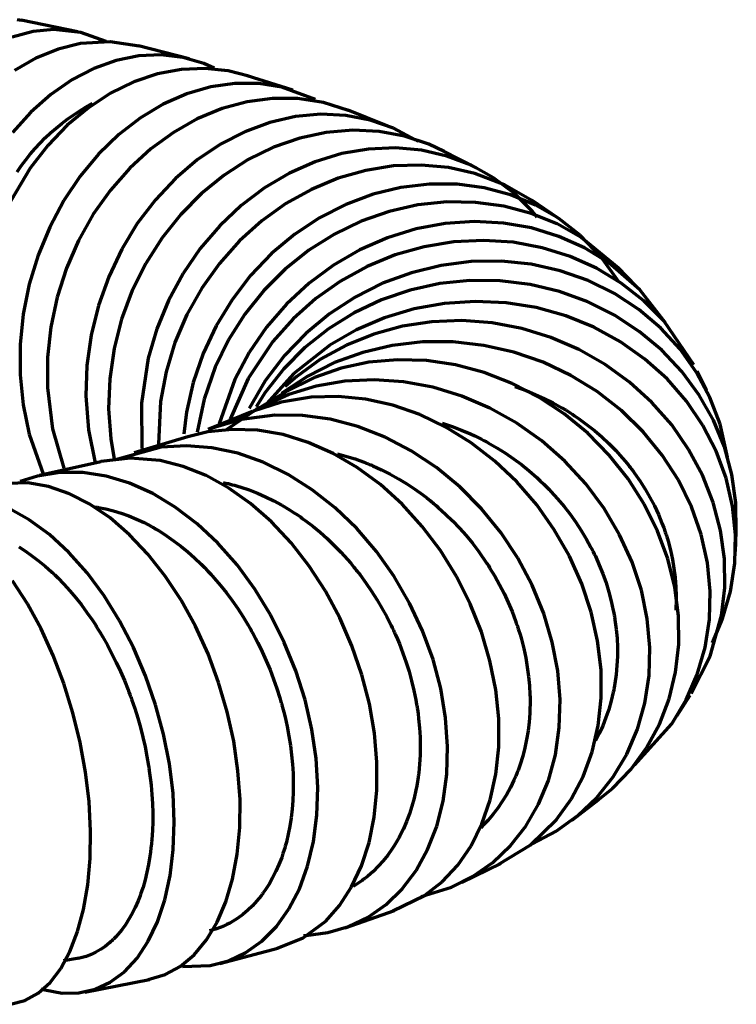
# Model space of a CAD drawing. Header units: millimetres. Extents: x 76 to 932, y 218 to 766.
# Tile 12 of 98: x 409 to 451, y 221 to 280. Entities that reach past the tile are written whole.
import ezdxf

# ---------------------------------------------------------------- set-up
doc = ezdxf.new("R2010")
doc.units = ezdxf.units.MM
doc.layers.add('Livello 1', color=18, linetype='Continuous', true_color=0x000000)

msp = doc.modelspace()

# ---------------------------------------------------------------- linework, layer by layer
at = {"layer": 'Livello 1', "color": 18, "lineweight": 70, "true_color": 0x000000}
for p, q in [((408.644, 279.577), (408.37, 279.618)), ((411.953, 278.898), (408.608, 279.584)), ((410.531, 279.031), (409.307, 278.911)), ((412.122, 278.862), (410.531, 279.031)), ((409.307, 278.911), (408.079, 278.581)), ((413.628, 278.321), (412.122, 278.862)), ((410.782, 277.871), (409.476, 277.338)), ((412.101, 278.201), (410.782, 277.871)), ((413.872, 278.317), (412.101, 278.201)), ((415.586, 278.056), (413.872, 278.317)), ((418.543, 277.295), (415.53, 278.071)), ((409.476, 277.338), (408.203, 276.611)), ((415.555, 277.475), (414.221, 277.207)), ((416.877, 277.532), (415.555, 277.475)), ((418.169, 277.38), (416.877, 277.532)), ((419.41, 277.021), (418.169, 277.38)), ((412.898, 276.734), (411.603, 276.062)), ((414.221, 277.207), (412.898, 276.734)), ((418.073, 276.677), (416.662, 276.41)), ((419.474, 276.737), (418.073, 276.677)), ((420.021, 276.758), (419.41, 277.021)), ((420.846, 276.59), (419.474, 276.737)), ((411.603, 276.062), (410.355, 275.198)), ((416.662, 276.41), (415.258, 275.939)), ((422.07, 276.272), (420.846, 276.59)), ((424.656, 275.444), (421.968, 276.305)), ((415.258, 275.939), (413.889, 275.271)), ((419.816, 275.637), (418.398, 275.226)), ((421.241, 275.84), (419.816, 275.637)), ((422.645, 275.834), (421.241, 275.84)), ((424.014, 275.621), (422.645, 275.834)), ((426, 274.893), (424.014, 275.621)), ((410.355, 275.198), (409.176, 274.156)), ((413.889, 275.271), (412.574, 274.414)), ((418.398, 275.226), (417.005, 274.615)), ((423.457, 274.964), (421.965, 274.762)), ((424.935, 274.96), (423.457, 274.964)), ((426.484, 274.724), (424.935, 274.96)), ((412.574, 274.414), (411.328, 273.38)), ((412.073, 274.234), (412.445, 274.46)), ((412.445, 274.46), (412.824, 274.672)), ((417.005, 274.615), (415.657, 273.811)), ((420.476, 274.357), (419.015, 273.752)), ((421.965, 274.762), (420.476, 274.357)), ((427.962, 274.255), (426.484, 274.724)), ((409.176, 274.156), (408.083, 272.949)), ((411.008, 273.482), (411.354, 273.745)), ((411.354, 273.745), (411.709, 273.996)), ((411.709, 273.996), (412.073, 274.234)), ((415.657, 273.811), (414.376, 272.823)), ((419.015, 273.752), (417.608, 272.955)), ((424.811, 273.884), (423.309, 273.54)), ((426.318, 274.022), (424.811, 273.884)), ((427.8, 273.952), (426.318, 274.022)), ((429.235, 273.674), (427.8, 273.952)), ((430.287, 273.326), (427.937, 274.265)), ((411.328, 273.38), (410.175, 272.182)), ((410.345, 272.921), (410.672, 273.207)), ((410.672, 273.207), (411.008, 273.482)), ((423.309, 273.54), (421.823, 272.992)), ((430.608, 273.193), (429.235, 273.674)), ((431.892, 272.518), (430.608, 273.193)), ((409.722, 272.315), (410.028, 272.623)), ((410.028, 272.623), (410.345, 272.921)), ((414.376, 272.823), (413.18, 271.667)), ((417.608, 272.955), (416.267, 271.979)), ((421.823, 272.992), (420.384, 272.25)), ((425.073, 272.607), (423.527, 272.071)), ((426.639, 272.944), (425.073, 272.607)), ((428.209, 273.076), (426.639, 272.944)), ((429.757, 273.002), (428.209, 273.076)), ((431.264, 272.724), (429.757, 273.002)), ((432.703, 272.246), (431.264, 272.724)), ((410.175, 272.182), (409.127, 270.838)), ((409.142, 271.666), (409.426, 271.996)), ((409.426, 271.996), (409.722, 272.315)), ((416.267, 271.979), (415.018, 270.835)), ((420.384, 272.25), (419.008, 271.322)), ((423.527, 272.071), (422.032, 271.34)), ((429.144, 271.969), (427.56, 271.694)), ((430.724, 272.037), (429.144, 271.969)), ((432.276, 271.896), (430.724, 272.037)), ((432.065, 272.408), (431.892, 272.518)), ((433.61, 271.822), (432.703, 272.246)), ((408.87, 271.328), (409.142, 271.666)), ((413.18, 271.667), (412.09, 270.359)), ((427.56, 271.694), (425.99, 271.216)), ((433.776, 271.552), (432.276, 271.896)), ((435.501, 270.862), (433.522, 271.866)), ((435.201, 271.008), (433.776, 271.552)), ((409.127, 270.838), (407.741, 268.474)), ((408.362, 270.622), (408.61, 270.979)), ((408.61, 270.979), (408.87, 271.328)), ((415.018, 270.835), (413.879, 269.538)), ((419.008, 271.322), (417.717, 270.221)), ((422.032, 271.34), (420.603, 270.426)), ((425.99, 271.216), (424.462, 270.54)), ((430.611, 270.966), (428.971, 270.704)), ((432.252, 271.023), (430.611, 270.966)), ((433.864, 270.875), (432.252, 271.023)), ((435.427, 270.526), (433.864, 270.875)), ((436.531, 270.272), (435.201, 271.008)), ((412.09, 270.359), (411.12, 268.914)), ((420.603, 270.426), (419.262, 269.341)), ((424.462, 270.54), (422.995, 269.675)), ((427.348, 270.241), (425.768, 269.583)), ((428.971, 270.704), (427.348, 270.241)), ((437.18, 269.858), (435.427, 270.526)), ((437.751, 269.356), (436.531, 270.272)), ((417.717, 270.221), (416.535, 268.962)), ((422.995, 269.675), (421.615, 268.634)), ((431.056, 269.699), (429.408, 269.296)), ((432.717, 269.899), (431.056, 269.699)), ((434.368, 269.891), (432.717, 269.899)), ((435.98, 269.677), (434.368, 269.891)), ((437.54, 269.261), (435.98, 269.677)), ((438.796, 268.929), (437.18, 269.858)), ((413.879, 269.538), (412.866, 268.107)), ((419.262, 269.341), (418.035, 268.097)), ((425.768, 269.583), (424.254, 268.738)), ((429.408, 269.296), (427.796, 268.693)), ((439.014, 268.648), (437.54, 269.261)), ((438.838, 268.272), (437.751, 269.356)), ((411.12, 268.914), (410.288, 267.353)), ((416.535, 268.962), (415.47, 267.562)), ((421.615, 268.634), (420.338, 267.43)), ((424.254, 268.738), (422.829, 267.717)), ((427.796, 268.693), (426.244, 267.898)), ((432.058, 268.658), (430.364, 268.277)), ((433.768, 268.836), (432.058, 268.658)), ((435.469, 268.811), (433.768, 268.836)), ((437.138, 268.585), (435.469, 268.811)), ((438.75, 268.157), (437.138, 268.585)), ((440.344, 267.879), (438.785, 268.935)), ((440.387, 267.849), (439.014, 268.648)), ((412.866, 268.107), (411.992, 266.559)), ((418.035, 268.097), (416.93, 266.713)), ((426.244, 267.898), (424.773, 266.923)), ((430.364, 268.277), (428.71, 267.699)), ((440.281, 267.538), (438.75, 268.157)), ((439.11, 267.947), (438.838, 268.272)), ((410.288, 267.353), (409.603, 265.699)), ((415.47, 267.562), (414.546, 266.04)), ((420.338, 267.43), (419.185, 266.079)), ((422.829, 267.717), (421.513, 266.535)), ((428.71, 267.699), (427.119, 266.931)), ((433.666, 267.566), (431.945, 267.245)), ((435.395, 267.681), (433.666, 267.566)), ((437.109, 267.591), (435.395, 267.681)), ((438.781, 267.297), (437.109, 267.591)), ((441.713, 266.734), (440.281, 267.538)), ((441.639, 266.875), (440.387, 267.849)), ((424.773, 266.923), (423.407, 265.78)), ((427.119, 266.931), (425.612, 265.984)), ((431.945, 267.245), (430.255, 266.723)), ((440.387, 266.803), (438.781, 267.297)), ((441.907, 266.117), (440.387, 266.803)), ((442.884, 265.581), (441.639, 266.875)), ((443.907, 264.93), (441.713, 266.734)), ((411.992, 266.559), (411.275, 264.917)), ((416.93, 266.713), (415.971, 265.207)), ((421.513, 266.535), (420.324, 265.205)), ((430.255, 266.723), (428.621, 266.007)), ((432.428, 266.191), (430.713, 265.703)), ((434.178, 266.478), (432.428, 266.191)), ((435.942, 266.565), (434.178, 266.478)), ((437.691, 266.45), (435.942, 266.565)), ((439.402, 266.133), (437.691, 266.45)), ((409.603, 265.699), (409.078, 263.973)), ((414.546, 266.04), (413.777, 264.417)), ((419.185, 266.079), (418.172, 264.6)), ((423.407, 265.78), (422.166, 264.484)), ((425.612, 265.984), (424.215, 264.869)), ((428.621, 266.007), (427.069, 265.105)), ((430.713, 265.703), (429.055, 265.024)), ((441.053, 265.621), (439.402, 266.133)), ((442.62, 264.921), (441.053, 265.621)), ((443.315, 265.249), (441.907, 266.117)), ((443.925, 264.106), (442.884, 265.581)), ((415.971, 265.207), (415.174, 263.599)), ((420.324, 265.205), (419.28, 263.746)), ((427.069, 265.105), (425.623, 264.031)), ((429.055, 265.024), (427.486, 264.162)), ((433.423, 265.082), (431.669, 264.651)), ((435.204, 265.309), (433.423, 265.082)), ((436.989, 265.332), (435.204, 265.309)), ((438.753, 265.15), (436.989, 265.332)), ((440.471, 264.766), (438.753, 265.15)), ((445.177, 263.636), (443.315, 265.249)), ((411.275, 264.917), (410.725, 263.202)), ((413.777, 264.417), (413.17, 262.715)), ((418.172, 264.6), (417.315, 263.013)), ((422.166, 264.484), (421.068, 263.054)), ((424.215, 264.869), (422.945, 263.602)), ((431.669, 264.651), (429.969, 264.025)), ((442.119, 264.186), (440.471, 264.766)), ((444.077, 264.042), (442.62, 264.921)), ((444.966, 263.855), (443.886, 264.953)), ((409.078, 263.973), (408.721, 262.199)), ((425.623, 264.031), (424.296, 262.799)), ((427.486, 264.162), (426.018, 263.126)), ((429.969, 264.025), (428.346, 263.209)), ((433.345, 264.005), (431.592, 263.622)), ((435.13, 264.188), (433.345, 264.005)), ((436.922, 264.171), (435.13, 264.188)), ((438.697, 263.952), (436.922, 264.171)), ((440.429, 263.536), (438.697, 263.952)), ((443.671, 263.421), (442.119, 264.186)), ((445.41, 262.998), (444.077, 264.042)), ((415.174, 263.599), (414.542, 261.91)), ((419.28, 263.746), (418.398, 262.178)), ((422.945, 263.602), (421.82, 262.199)), ((431.592, 263.622), (429.899, 263.044)), ((442.098, 262.93), (440.429, 263.536)), ((445.107, 262.478), (443.671, 263.421)), ((446.694, 261.697), (445.177, 263.636)), ((410.725, 263.202), (410.351, 261.437)), ((413.17, 262.715), (412.736, 260.957)), ((417.315, 263.013), (416.627, 261.339)), ((421.068, 263.054), (420.127, 261.509)), ((424.296, 262.799), (423.115, 261.425)), ((426.018, 263.126), (424.674, 261.931)), ((428.346, 263.209), (426.826, 262.214)), ((429.899, 263.044), (428.279, 262.278)), ((433.627, 262.835), (431.835, 262.51)), ((435.448, 262.956), (433.627, 262.835)), ((437.265, 262.873), (435.448, 262.956)), ((439.057, 262.587), (437.265, 262.873)), ((443.675, 262.14), (442.098, 262.93)), ((446.595, 261.803), (445.41, 262.998)), ((408.721, 262.199), (408.538, 260.401)), ((418.398, 262.178), (417.692, 260.521)), ((421.82, 262.199), (420.86, 260.678)), ((426.826, 262.214), (425.425, 261.056)), ((428.279, 262.278), (426.766, 261.335)), ((431.835, 262.51), (430.089, 261.985)), ((440.796, 262.102), (439.057, 262.587)), ((442.464, 261.427), (440.796, 262.102)), ((445.142, 261.179), (443.675, 262.14)), ((446.409, 261.374), (445.107, 262.478)), ((414.542, 261.91), (414.094, 260.164)), ((420.127, 261.509), (419.358, 259.868)), ((424.674, 261.931), (423.478, 260.593)), ((430.089, 261.985), (428.42, 261.267)), ((431.14, 261.489), (429.447, 261.026)), ((432.887, 261.756), (431.14, 261.489)), ((434.661, 261.822), (432.887, 261.756)), ((436.439, 261.687), (434.661, 261.822)), ((438.199, 261.355), (436.439, 261.687)), ((448.37, 259.204), (446.595, 261.803)), ((410.351, 261.437), (410.161, 259.647)), ((412.736, 260.957), (412.485, 259.168)), ((416.627, 261.339), (416.119, 259.602)), ((423.115, 261.425), (422.088, 259.928)), ((425.425, 261.056), (424.166, 259.749)), ((426.766, 261.335), (425.376, 260.225)), ((428.42, 261.267), (426.851, 260.366)), ((429.447, 261.026), (427.828, 260.369)), ((439.914, 260.829), (438.199, 261.355)), ((444.031, 260.57), (442.464, 261.427)), ((446.479, 260.062), (445.142, 261.179)), ((447.555, 260.125), (446.409, 261.374)), ((408.538, 260.401), (408.538, 258.604)), ((417.692, 260.521), (417.167, 258.798)), ((420.86, 260.678), (420.074, 259.06)), ((423.478, 260.593), (422.017, 258.401)), ((426.851, 260.366), (424.723, 258.697)), ((427.828, 260.369), (426.307, 259.529)), ((430.541, 260.348), (428.798, 259.94)), ((432.329, 260.555), (430.541, 260.348)), ((434.142, 260.557), (432.329, 260.555)), ((435.949, 260.355), (434.142, 260.557)), ((437.727, 259.952), (435.949, 260.355)), ((441.561, 260.116), (439.914, 260.829)), ((445.477, 259.545), (444.031, 260.57)), ((414.094, 260.164), (413.837, 258.384)), ((419.358, 259.868), (418.772, 258.156)), ((422.088, 259.928), (421.241, 258.329)), ((424.166, 259.749), (423.03, 258.249)), ((425.376, 260.225), (424.124, 258.964)), ((428.798, 259.94), (427.122, 259.334)), ((439.455, 259.356), (437.727, 259.952)), ((443.121, 259.229), (441.561, 260.116)), ((447.668, 258.802), (446.479, 260.062)), ((448.529, 258.748), (447.555, 260.125)), ((410.161, 259.647), (410.157, 257.856)), ((412.485, 259.168), (412.422, 257.372)), ((416.119, 259.602), (415.71, 256.937)), ((426.307, 259.529), (424.9, 258.517)), ((427.122, 259.334), (425.542, 258.539)), ((429.161, 259.355), (427.514, 259.005)), ((430.851, 259.505), (429.161, 259.355)), ((432.566, 259.451), (430.851, 259.505)), ((434.284, 259.198), (432.566, 259.451)), ((435.977, 258.749), (434.284, 259.198)), ((441.103, 258.574), (439.455, 259.356)), ((444.571, 258.179), (443.121, 259.229)), ((446.782, 258.368), (445.477, 259.545)), ((408.538, 258.604), (408.714, 256.832)), ((417.167, 258.798), (416.839, 257.032)), ((420.074, 259.06), (419.421, 257.174)), ((424.723, 258.697), (422.931, 256.693)), ((424.124, 258.964), (423.033, 257.568)), ((427.514, 259.005), (425.937, 258.459)), ((437.628, 258.108), (435.977, 258.749)), ((448.687, 257.417), (447.668, 258.802)), ((449.319, 257.262), (448.529, 258.748)), ((449.107, 257.705), (448.557, 258.831)), ((413.837, 258.384), (413.77, 256.594)), ((418.772, 258.156), (418.377, 256.395)), ((421.241, 258.329), (420.299, 255.708)), ((422.017, 258.401), (420.949, 255.998)), ((423.03, 258.249), (422.081, 256.63)), ((425.542, 258.539), (424.078, 257.566)), ((424.9, 258.517), (424.219, 257.921)), ((425.937, 258.459), (424.236, 257.597)), ((427.732, 258.232), (426.043, 257.941)), ((429.461, 258.319), (427.732, 258.232)), ((431.207, 258.2), (429.461, 258.319)), ((432.947, 257.879), (431.207, 258.2)), ((439.212, 257.288), (437.628, 258.108)), ((442.651, 257.618), (441.103, 258.574)), ((445.886, 256.98), (444.571, 258.179)), ((447.929, 257.054), (446.782, 258.368)), ((410.157, 257.856), (410.464, 255.415)), ((424.229, 257.592), (422.289, 256.433)), ((423.033, 257.568), (422.49, 256.72)), ((424.42, 257.449), (422.504, 256.556)), ((424.078, 257.566), (423.997, 257.505)), ((426.043, 257.941), (424.42, 257.449)), ((434.657, 257.36), (432.947, 257.879)), ((437.787, 257.917), (438.453, 257.679)), ((438.453, 257.679), (438.997, 257.458)), ((438.997, 257.458), (439.529, 257.215)), ((444.084, 256.504), (442.651, 257.618)), ((449.527, 255.928), (448.687, 257.417)), ((408.714, 256.832), (409.074, 255.109)), ((412.422, 257.372), (412.577, 255.361)), ((415.71, 256.937), (415.734, 254.262)), ((416.839, 257.032), (416.712, 254.522)), ((419.421, 257.174), (419.012, 255.226)), ((423.982, 257.005), (422.31, 256.461)), ((423.661, 257.376), (423.372, 257.077)), ((425.739, 257.296), (423.982, 257.005)), ((427.337, 257.338), (425.739, 257.296)), ((428.957, 257.177), (427.337, 257.338)), ((430.572, 256.816), (428.957, 257.177)), ((436.316, 256.65), (434.657, 257.36)), ((440.708, 256.298), (439.212, 257.288)), ((439.529, 257.215), (440.051, 256.951)), ((440.051, 256.951), (440.567, 256.665)), ((447.058, 255.649), (445.886, 256.98)), ((448.903, 255.623), (447.929, 257.054)), ((449.915, 255.691), (449.319, 257.262)), ((413.77, 256.594), (413.9, 254.818)), ((418.377, 256.395), (418.218, 255.111)), ((422.279, 256.448), (419.664, 255.373)), ((422.504, 256.556), (420.762, 255.377)), ((432.167, 256.258), (430.572, 256.816)), ((433.716, 255.515), (432.167, 256.258)), ((437.896, 255.76), (436.316, 256.65)), ((440.567, 256.665), (440.817, 256.514)), ((442.098, 255.153), (440.708, 256.298)), ((440.817, 256.514), (441.067, 256.358)), ((441.067, 256.358), (441.191, 256.278)), ((441.191, 256.278), (441.314, 256.196)), ((445.371, 255.246), (444.084, 256.504)), ((421.636, 255.979), (419.763, 255.412)), ((423.601, 256.236), (421.636, 255.979)), ((425.235, 256.212), (423.601, 256.236)), ((426.875, 255.983), (425.235, 256.212)), ((428.512, 255.553), (426.875, 255.983)), ((433.5, 255.752), (434.09, 255.555)), ((439.385, 254.706), (437.896, 255.76)), ((441.314, 256.196), (441.374, 256.155)), ((441.374, 256.155), (441.438, 256.114)), ((441.438, 256.114), (441.498, 256.072)), ((441.498, 256.072), (441.558, 256.03)), ((441.558, 256.03), (442.031, 255.683)), ((442.031, 255.683), (442.489, 255.321)), ((450.176, 254.355), (449.527, 255.928)), ((450.356, 253.745), (449.915, 255.691)), ((409.074, 255.109), (409.896, 252.763)), ((410.464, 255.415), (411.127, 253.082)), ((412.577, 255.361), (412.976, 253.406)), ((419.643, 255.237), (418.465, 254.954)), ((421.097, 255.387), (419.643, 255.237)), ((422.582, 255.332), (421.097, 255.387)), ((424.085, 255.074), (422.582, 255.332)), ((430.114, 254.926), (428.512, 255.553)), ((435.201, 254.596), (433.716, 255.515)), ((434.09, 255.555), (434.629, 255.349)), ((434.629, 255.349), (435.166, 255.119)), ((435.166, 255.119), (435.43, 254.996)), ((443.361, 253.869), (442.098, 255.153)), ((442.489, 255.321), (442.927, 254.941)), ((446.5, 253.862), (445.371, 255.246)), ((448.06, 254.205), (447.058, 255.649)), ((449.689, 254.096), (448.903, 255.623)), ((413.9, 254.818), (414.101, 253.622)), ((418.454, 254.951), (415.29, 253.993)), ((425.577, 254.614), (424.085, 255.074)), ((427.048, 253.962), (425.577, 254.614)), ((431.666, 254.114), (430.114, 254.926)), ((436.601, 253.513), (435.201, 254.596)), ((435.43, 254.996), (435.695, 254.867)), ((435.695, 254.867), (435.825, 254.8)), ((435.825, 254.8), (435.956, 254.732)), ((435.956, 254.732), (436.023, 254.697)), ((436.023, 254.697), (436.086, 254.662)), ((436.086, 254.662), (436.153, 254.627)), ((436.153, 254.627), (436.217, 254.592)), ((436.217, 254.592), (436.728, 254.296)), ((440.75, 253.499), (439.385, 254.706)), ((442.927, 254.941), (443.35, 254.546)), ((443.35, 254.546), (443.752, 254.134)), ((416.888, 254.334), (414.179, 253.588)), ((418.373, 254.42), (416.888, 254.334)), ((419.883, 254.298), (418.373, 254.42)), ((421.404, 253.971), (419.883, 254.298)), ((422.914, 253.443), (421.404, 253.971)), ((428.473, 253.127), (427.048, 253.962)), ((427.306, 253.943), (428.346, 253.638)), ((433.148, 253.128), (431.666, 254.114)), ((436.728, 254.296), (437.226, 253.983)), ((437.226, 253.983), (437.709, 253.65)), ((443.752, 254.134), (444.14, 253.706)), ((448.882, 252.669), (448.06, 254.205)), ((450.275, 252.493), (449.689, 254.096)), ((450.621, 252.719), (450.176, 254.355)), ((413.314, 253.475), (409.695, 252.656)), ((415.04, 253.685), (413.321, 253.477)), ((416.814, 253.541), (415.04, 253.685)), ((418.183, 253.195), (416.814, 253.541)), ((424.388, 252.722), (422.914, 253.443)), ((428.346, 253.638), (428.607, 253.546)), ((428.607, 253.546), (428.872, 253.448)), ((428.872, 253.448), (429.002, 253.397)), ((429.002, 253.397), (429.133, 253.344)), ((429.133, 253.344), (429.2, 253.317)), ((437.9, 252.282), (436.601, 253.513)), ((437.709, 253.65), (438.178, 253.3)), ((441.985, 252.159), (440.75, 253.499)), ((444.479, 252.464), (443.361, 253.869)), ((444.14, 253.706), (444.327, 253.486)), ((444.327, 253.486), (444.511, 253.261)), ((447.456, 252.374), (446.5, 253.862)), ((410.884, 252.833), (409.561, 252.625)), ((412.246, 252.833), (410.884, 252.833)), ((413.625, 252.623), (412.246, 252.833)), ((419.545, 252.649), (418.183, 253.195)), ((429.839, 252.119), (428.473, 253.127)), ((429.2, 253.317), (429.264, 253.29)), ((429.264, 253.29), (429.331, 253.262)), ((429.331, 253.262), (429.394, 253.234)), ((429.394, 253.234), (429.909, 252.997)), ((429.909, 252.997), (430.417, 252.741)), ((434.534, 251.981), (433.148, 253.128)), ((438.178, 253.3), (438.633, 252.931)), ((438.633, 252.931), (439.078, 252.543)), ((444.511, 253.261), (444.553, 253.204)), ((444.553, 253.204), (444.599, 253.147)), ((444.599, 253.147), (444.645, 253.09)), ((444.645, 253.09), (444.687, 253.033)), ((444.687, 253.033), (444.775, 252.917)), ((444.775, 252.917), (444.86, 252.801)), ((444.86, 252.801), (445.188, 252.331)), ((408.996, 252.226), (407.218, 252.17)), ((409.561, 252.625), (408.541, 252.308)), ((410.221, 252.005), (408.996, 252.226)), ((415.008, 252.208), (413.625, 252.623)), ((416.377, 251.594), (415.008, 252.208)), ((420.878, 251.913), (419.545, 252.649)), ((420.539, 252.243), (420.589, 252.233)), ((420.589, 252.233), (420.836, 252.176)), ((420.836, 252.176), (421.086, 252.113)), ((425.813, 251.819), (424.388, 252.722)), ((430.417, 252.741), (430.911, 252.463)), ((430.911, 252.463), (431.398, 252.166)), ((439.078, 250.921), (437.9, 252.282)), ((439.078, 252.543), (439.293, 252.343)), ((439.293, 252.343), (439.508, 252.137)), ((445.438, 250.958), (444.479, 252.464)), ((445.188, 252.331), (445.491, 251.85)), ((448.229, 250.802), (447.456, 252.374)), ((449.516, 251.06), (448.882, 252.669)), ((450.656, 250.839), (450.275, 252.493)), ((450.857, 251.045), (450.621, 252.719)), ((411.452, 251.58), (410.221, 252.005)), ((417.714, 250.79), (416.377, 251.594)), ((422.169, 250.996), (420.878, 251.913)), ((421.086, 252.113), (421.21, 252.08)), ((421.21, 252.08), (421.333, 252.045)), ((421.333, 252.045), (421.397, 252.026)), ((421.397, 252.026), (421.46, 252.008)), ((421.46, 252.008), (421.52, 251.988)), ((421.52, 251.988), (421.584, 251.969)), ((421.584, 251.969), (422.077, 251.801)), ((422.077, 251.801), (422.568, 251.611)), ((422.568, 251.611), (423.051, 251.398)), ((427.168, 250.747), (425.813, 251.819)), ((431.123, 250.954), (429.839, 252.119)), ((431.398, 252.166), (431.878, 251.847)), ((431.878, 251.847), (432.347, 251.509)), ((435.808, 250.693), (434.534, 251.981)), ((439.508, 252.137), (439.561, 252.085)), ((439.561, 252.085), (439.611, 252.033)), ((439.611, 252.033), (439.663, 251.98)), ((439.663, 251.98), (439.716, 251.927)), ((439.716, 251.927), (439.819, 251.821)), ((439.819, 251.821), (439.921, 251.714)), ((439.921, 251.714), (440.316, 251.277)), ((443.064, 250.705), (441.985, 252.159)), ((445.491, 251.85), (445.774, 251.361)), ((412.669, 250.958), (411.452, 251.58)), ((423.051, 251.398), (423.531, 251.163)), ((423.531, 251.163), (424.004, 250.906)), ((432.347, 251.509), (432.58, 251.332)), ((432.58, 251.332), (432.809, 251.15)), ((432.809, 251.15), (432.865, 251.103)), ((432.865, 251.103), (432.922, 251.057)), ((432.922, 251.057), (432.978, 251.01)), ((432.978, 251.01), (433.035, 250.962)), ((440.316, 251.277), (440.694, 250.829)), ((445.774, 251.361), (446.035, 250.861)), ((449.95, 249.404), (449.516, 251.06)), ((450.878, 249.296), (450.857, 251.045)), ((409.085, 250.039), (407.864, 250.73)), ((413.858, 250.146), (412.669, 250.958)), ((412.944, 250.807), (413.046, 250.791)), ((413.046, 250.791), (413.106, 250.782)), ((413.106, 250.782), (413.163, 250.772)), ((413.163, 250.772), (413.618, 250.681)), ((413.618, 250.681), (414.069, 250.567)), ((414.069, 250.567), (414.521, 250.428)), ((414.521, 250.428), (414.973, 250.266)), ((419.001, 249.807), (417.714, 250.79)), ((423.4, 249.911), (422.169, 250.996)), ((424.004, 250.906), (424.473, 250.627)), ((424.473, 250.627), (424.706, 250.479)), ((424.706, 250.479), (424.935, 250.325)), ((428.438, 249.522), (427.168, 250.747)), ((432.312, 249.648), (431.123, 250.954)), ((433.035, 250.962), (433.148, 250.867)), ((433.148, 250.867), (433.257, 250.771)), ((433.257, 250.771), (433.691, 250.376)), ((436.954, 249.28), (435.808, 250.693)), ((440.118, 249.448), (439.078, 250.921)), ((440.694, 250.829), (441.05, 250.367)), ((443.981, 249.157), (443.064, 250.705)), ((446.225, 249.371), (445.438, 250.958)), ((446.035, 250.861), (446.271, 250.353)), ((448.804, 249.168), (448.229, 250.802)), ((450.829, 249.156), (450.656, 250.839)), ((410.273, 249.16), (409.085, 250.039)), ((415.004, 249.157), (413.858, 250.146)), ((414.973, 250.266), (415.421, 250.08)), ((415.421, 250.08), (415.865, 249.87)), ((415.865, 249.87), (416.091, 249.755)), ((424.557, 248.674), (423.4, 249.911)), ((424.935, 250.325), (424.991, 250.286)), ((424.991, 250.286), (425.051, 250.246)), ((425.051, 250.246), (425.108, 250.206)), ((425.108, 250.206), (425.164, 250.165)), ((425.164, 250.165), (425.281, 250.084)), ((425.281, 250.084), (425.394, 250.001)), ((425.394, 250.001), (425.838, 249.659)), ((433.691, 250.376), (434.111, 249.967)), ((434.111, 249.967), (434.513, 249.542)), ((441.05, 250.367), (441.389, 249.894)), ((441.389, 249.894), (441.706, 249.409)), ((446.271, 250.353), (446.486, 249.834)), ((416.091, 249.755), (416.313, 249.635)), ((416.313, 249.635), (416.366, 249.604)), ((416.366, 249.604), (416.422, 249.573)), ((416.422, 249.573), (416.479, 249.542)), ((416.479, 249.542), (416.532, 249.509)), ((416.532, 249.509), (416.645, 249.444)), ((416.645, 249.444), (416.754, 249.378)), ((416.754, 249.378), (417.188, 249.099)), ((420.222, 248.66), (419.001, 249.807)), ((425.838, 249.659), (426.272, 249.299)), ((426.272, 249.299), (426.695, 248.922)), ((429.602, 248.161), (428.438, 249.522)), ((433.384, 248.219), (432.312, 249.648)), ((434.513, 249.542), (434.901, 249.103)), ((437.959, 247.762), (436.954, 249.28)), ((441.011, 247.885), (440.118, 249.448)), ((441.706, 249.409), (442.006, 248.912)), ((446.828, 247.727), (446.225, 249.371)), ((446.486, 249.834), (446.585, 249.572)), ((446.585, 249.572), (446.677, 249.307)), ((446.677, 249.307), (446.701, 249.24)), ((450.176, 247.721), (449.95, 249.404)), ((450.829, 248.165), (450.878, 249.324)), ((411.416, 248.106), (410.273, 249.16)), ((416.098, 248.005), (415.004, 249.157)), ((417.188, 249.099), (417.615, 248.8)), ((417.615, 248.8), (418.035, 248.481)), ((425.623, 247.302), (424.557, 248.674)), ((426.695, 248.922), (427.108, 248.527)), ((434.901, 249.103), (435.275, 248.649)), ((442.006, 248.912), (442.147, 248.659)), ((444.715, 247.538), (443.981, 249.157)), ((446.701, 249.24), (446.723, 249.173)), ((446.723, 249.173), (446.744, 249.106)), ((446.744, 249.106), (446.765, 249.039)), ((446.765, 249.039), (446.807, 248.906)), ((446.807, 248.906), (446.846, 248.772)), ((446.846, 248.772), (446.987, 248.235)), ((449.174, 247.495), (448.804, 249.168)), ((450.783, 247.468), (450.829, 249.156)), ((408.457, 248.43), (408.852, 248.181)), ((408.852, 248.181), (409.243, 247.909)), ((412.5, 246.893), (411.416, 248.106)), ((418.035, 248.481), (418.447, 248.143)), ((418.447, 248.143), (418.85, 247.785)), ((421.365, 247.365), (420.222, 248.66)), ((427.108, 248.527), (427.507, 248.115)), ((427.507, 248.115), (427.898, 247.686)), ((430.65, 246.683), (429.602, 248.161)), ((434.336, 246.688), (433.384, 248.219)), ((435.275, 248.649), (435.631, 248.181)), ((435.631, 248.181), (435.804, 247.941)), ((442.147, 248.659), (442.285, 248.403)), ((442.285, 248.403), (442.32, 248.338)), ((442.32, 248.338), (442.352, 248.274)), ((442.352, 248.274), (442.387, 248.209)), ((442.387, 248.209), (442.419, 248.144)), ((442.419, 248.144), (442.482, 248.014)), ((446.987, 248.235), (447.104, 247.697)), ((409.243, 247.909), (409.631, 247.616)), ((409.631, 247.616), (410.016, 247.3)), ((417.121, 246.704), (416.098, 248.005)), ((418.85, 247.785), (419.248, 247.407)), ((427.898, 247.686), (428.089, 247.465)), ((435.804, 247.941), (435.973, 247.698)), ((435.973, 247.698), (436.016, 247.636)), ((436.016, 247.636), (436.058, 247.575)), ((436.058, 247.575), (436.097, 247.513)), ((436.097, 247.513), (436.139, 247.451)), ((438.81, 246.162), (437.959, 247.762)), ((441.741, 246.252), (441.011, 247.885)), ((442.482, 248.014), (442.546, 247.884)), ((442.546, 247.884), (442.778, 247.36)), ((445.266, 245.871), (444.715, 247.538)), ((447.241, 246.047), (446.828, 247.727)), ((447.104, 247.697), (447.195, 247.158)), ((450.194, 246.037), (450.176, 247.721)), ((410.016, 247.3), (410.206, 247.134)), ((410.206, 247.134), (410.393, 246.962)), ((410.393, 246.962), (410.443, 246.919)), ((419.248, 247.407), (419.442, 247.21)), ((419.442, 247.21), (419.636, 247.008)), ((419.636, 247.008), (419.686, 246.957)), ((419.686, 246.957), (419.731, 246.905)), ((422.409, 245.94), (421.365, 247.365)), ((426.586, 245.814), (425.623, 247.302)), ((428.089, 247.465), (428.276, 247.239)), ((428.276, 247.239), (428.322, 247.182)), ((428.322, 247.182), (428.367, 247.124)), ((428.367, 247.124), (428.413, 247.067)), ((428.413, 247.067), (428.459, 247.009)), ((428.459, 247.009), (428.551, 246.893)), ((436.139, 247.451), (436.22, 247.327)), ((436.22, 247.327), (436.298, 247.202)), ((436.298, 247.202), (436.601, 246.699)), ((442.778, 247.36), (442.99, 246.832)), ((447.195, 247.158), (447.262, 246.616)), ((449.333, 245.809), (449.174, 247.495)), ((450.529, 245.8), (450.783, 247.468)), ((408.968, 245.072), (408.086, 246.427)), ((410.443, 246.919), (410.489, 246.875)), ((410.489, 246.875), (410.535, 246.83)), ((410.535, 246.83), (410.584, 246.785)), ((410.584, 246.785), (410.676, 246.695)), ((410.676, 246.695), (410.767, 246.604)), ((410.767, 246.604), (411.131, 246.228)), ((413.505, 245.537), (412.5, 246.893)), ((418.059, 245.275), (417.121, 246.704)), ((419.731, 246.905), (419.781, 246.853)), ((419.781, 246.853), (419.827, 246.802)), ((419.827, 246.802), (419.922, 246.697)), ((419.922, 246.697), (420.017, 246.591)), ((420.017, 246.591), (420.384, 246.161)), ((428.551, 246.893), (428.639, 246.777)), ((428.639, 246.777), (428.988, 246.304)), ((431.564, 245.111), (430.65, 246.683)), ((435.148, 245.075), (434.336, 246.688)), ((436.601, 246.699), (436.887, 246.187)), ((442.99, 246.832), (443.181, 246.3)), ((447.262, 246.616), (447.305, 246.073)), ((411.131, 246.228), (411.487, 245.835)), ((411.487, 245.835), (411.829, 245.425)), ((420.384, 246.161), (420.737, 245.716)), ((423.344, 244.407), (422.409, 245.94)), ((427.436, 244.233), (426.586, 245.814)), ((428.988, 246.304), (429.32, 245.82)), ((429.32, 245.82), (429.634, 245.326)), ((436.887, 246.187), (437.152, 245.669)), ((439.491, 244.503), (438.81, 246.162)), ((442.302, 244.574), (441.741, 246.252)), ((443.181, 246.3), (443.346, 245.763)), ((443.346, 245.763), (443.488, 245.221)), ((445.618, 244.18), (445.266, 245.871)), ((447.456, 244.356), (447.241, 246.047)), ((447.305, 246.073), (447.322, 245.528)), ((449.287, 244.131), (449.333, 245.809)), ((450, 244.374), (450.194, 246.037)), ((450.067, 244.174), (450.529, 245.8)), ((411.829, 245.425), (412.168, 244.999)), ((414.426, 244.058), (413.505, 245.537)), ((418.906, 243.737), (418.059, 245.275)), ((420.737, 245.716), (421.076, 245.257)), ((421.076, 245.257), (421.407, 244.785)), ((429.634, 245.326), (429.93, 244.82)), ((437.152, 245.669), (437.395, 245.143)), ((443.488, 245.221), (443.607, 244.676)), ((447.322, 245.392), (447.319, 245.256)), ((447.319, 245.256), (447.319, 245.187)), ((447.319, 245.187), (447.319, 245.119)), ((447.322, 245.528), (447.322, 245.392)), ((409.776, 243.593), (408.968, 245.072)), ((412.168, 244.999), (412.492, 244.555)), ((421.407, 244.785), (421.721, 244.3)), ((429.93, 244.82), (430.212, 244.305)), ((432.333, 243.465), (431.564, 245.111)), ((435.808, 243.404), (435.148, 245.075)), ((437.395, 245.143), (437.621, 244.61)), ((437.621, 244.61), (437.825, 244.069)), ((443.607, 244.676), (443.636, 244.539)), ((447.312, 244.982), (447.298, 244.699)), ((447.315, 245.051), (447.312, 244.982)), ((447.319, 245.119), (447.315, 245.051)), ((412.492, 244.555), (412.814, 244.095)), ((412.814, 244.095), (412.891, 243.978)), ((415.244, 242.477), (414.426, 244.058)), ((421.721, 244.3), (422.025, 243.8)), ((424.159, 242.787), (423.344, 244.407)), ((428.159, 242.577), (427.436, 244.233)), ((430.212, 244.305), (430.481, 243.779)), ((437.825, 244.069), (437.875, 243.933)), ((439.999, 242.807), (439.491, 244.503)), ((442.683, 242.873), (442.302, 244.574)), ((443.636, 244.539), (443.66, 244.401)), ((443.66, 244.401), (443.671, 244.332)), ((443.671, 244.332), (443.685, 244.264)), ((443.685, 244.264), (443.696, 244.195)), ((443.696, 244.195), (443.706, 244.126)), ((443.706, 244.126), (443.745, 243.851)), ((445.77, 242.488), (445.618, 244.18)), ((447.474, 242.677), (447.456, 244.356)), ((449.03, 242.486), (449.287, 244.131)), ((449.326, 241.975), (450, 244.374)), ((449.471, 242.756), (450.067, 244.174)), ((410.499, 242.01), (409.776, 243.593)), ((412.891, 243.978), (412.969, 243.859)), ((412.969, 243.859), (413.008, 243.799)), ((413.008, 243.799), (413.043, 243.739)), ((413.043, 243.739), (413.082, 243.679)), ((413.082, 243.679), (413.12, 243.618)), ((413.12, 243.618), (413.272, 243.375)), ((419.65, 242.111), (418.906, 243.737)), ((422.025, 243.8), (422.099, 243.673)), ((422.099, 243.673), (422.173, 243.545)), ((422.173, 243.545), (422.208, 243.481)), ((422.208, 243.481), (422.243, 243.416)), ((430.481, 243.779), (430.544, 243.646)), ((430.544, 243.646), (430.608, 243.512)), ((430.608, 243.512), (430.639, 243.445)), ((430.639, 243.445), (430.668, 243.378)), ((432.95, 241.771), (432.333, 243.465)), ((437.875, 243.933), (437.921, 243.796)), ((437.921, 243.796), (437.942, 243.728)), ((437.942, 243.728), (437.967, 243.659)), ((437.967, 243.659), (437.988, 243.59)), ((437.988, 243.59), (438.009, 243.521)), ((438.009, 243.521), (438.094, 243.246)), ((443.745, 243.851), (443.777, 243.576)), ((443.777, 243.576), (443.826, 243.031)), ((413.272, 243.375), (413.417, 243.128)), ((413.417, 243.128), (413.702, 242.629)), ((422.243, 243.416), (422.282, 243.352)), ((422.282, 243.352), (422.317, 243.287)), ((422.317, 243.287), (422.455, 243.026)), ((422.455, 243.026), (422.593, 242.764)), ((430.668, 243.378), (430.699, 243.31)), ((430.699, 243.31), (430.731, 243.242)), ((430.731, 243.242), (430.848, 242.971)), ((430.848, 242.971), (430.96, 242.7)), ((436.316, 241.697), (435.808, 243.404)), ((438.094, 243.246), (438.171, 242.971)), ((438.171, 242.971), (438.312, 242.421)), ((442.881, 241.173), (442.683, 242.873)), ((443.826, 243.031), (443.847, 242.489)), ((413.702, 242.629), (413.971, 242.119)), ((415.957, 240.816), (415.244, 242.477)), ((422.593, 242.764), (422.85, 242.235)), ((424.843, 241.104), (424.159, 242.787)), ((428.745, 240.873), (428.159, 242.577)), ((430.96, 242.7), (431.172, 242.155)), ((438.312, 242.421), (438.429, 241.872)), ((440.323, 241.1), (439.999, 242.807)), ((443.847, 242.489), (443.847, 241.951)), ((445.724, 240.82), (445.77, 242.488)), ((447.287, 241.034), (447.474, 242.677)), ((448.568, 240.896), (449.03, 242.486)), ((411.134, 240.346), (410.499, 242.01)), ((413.971, 242.119), (414.228, 241.6)), ((420.278, 240.42), (419.65, 242.111)), ((422.85, 242.235), (423.093, 241.7)), ((423.093, 241.7), (423.319, 241.159)), ((431.172, 242.155), (431.363, 241.607)), ((433.405, 240.052), (432.95, 241.771)), ((436.654, 239.979), (436.316, 241.697)), ((438.429, 241.872), (438.524, 241.324)), ((443.847, 241.951), (443.823, 241.416)), ((448.204, 239.754), (449.326, 241.975)), ((414.228, 241.6), (414.475, 241.072)), ((423.319, 241.159), (423.527, 240.612)), ((425.39, 239.38), (424.843, 241.104)), ((431.363, 241.607), (431.535, 241.057)), ((438.524, 241.324), (438.598, 240.776)), ((442.891, 239.499), (442.881, 241.173)), ((443.823, 241.416), (443.773, 240.886)), ((414.475, 241.072), (414.704, 240.533)), ((414.704, 240.533), (414.923, 239.986)), ((416.553, 239.099), (415.957, 240.816)), ((423.527, 240.612), (423.721, 240.059)), ((429.193, 239.143), (428.745, 240.873)), ((431.535, 241.057), (431.687, 240.504)), ((438.598, 240.776), (438.651, 240.229)), ((440.461, 239.405), (440.323, 241.1)), ((443.773, 240.886), (443.699, 240.359)), ((445.477, 239.198), (445.724, 240.82)), ((446.906, 239.45), (447.287, 241.034)), ((447.908, 239.385), (448.568, 240.896)), ((411.667, 238.625), (411.134, 240.346)), ((414.923, 239.986), (414.976, 239.847)), ((420.786, 238.688), (420.278, 240.42)), ((423.721, 240.059), (423.901, 239.499)), ((431.687, 240.504), (431.821, 239.949)), ((431.821, 239.949), (431.934, 239.391)), ((433.694, 238.331), (433.405, 240.052)), ((436.831, 238.274), (436.654, 239.979)), ((438.651, 240.229), (438.679, 239.684)), ((443.629, 239.967), (443.615, 239.902)), ((443.643, 240.032), (443.629, 239.967)), ((443.653, 240.097), (443.643, 240.032)), ((443.678, 240.228), (443.653, 240.097)), ((443.699, 240.359), (443.678, 240.228)), ((414.976, 239.847), (415.029, 239.708)), ((415.029, 239.708), (415.054, 239.638)), ((415.054, 239.638), (415.078, 239.568)), ((415.078, 239.568), (415.107, 239.498)), ((415.107, 239.498), (415.131, 239.429)), ((415.131, 239.429), (415.227, 239.149)), ((423.901, 239.499), (423.94, 239.359)), ((423.94, 239.359), (423.982, 239.218)), ((425.792, 237.641), (425.39, 239.38)), ((431.934, 239.391), (431.959, 239.251)), ((438.679, 239.684), (438.683, 239.547)), ((438.683, 239.547), (438.683, 239.411)), ((438.683, 239.411), (438.686, 239.343)), ((440.415, 237.745), (440.461, 239.405)), ((442.718, 237.874), (442.891, 239.499)), ((443.544, 239.58), (443.48, 239.326)), ((443.6, 239.837), (443.544, 239.58)), ((443.615, 239.902), (443.6, 239.837)), ((446.334, 237.948), (446.906, 239.45)), ((447.061, 237.972), (447.908, 239.385)), ((447.382, 238.458), (448.144, 239.661)), ((415.227, 239.149), (415.318, 238.868)), ((415.318, 238.868), (415.495, 238.307)), ((417.026, 237.351), (416.553, 239.099)), ((423.982, 239.218), (424.004, 239.147)), ((424.004, 239.147), (424.021, 239.076)), ((424.021, 239.076), (424.042, 239.006)), ((424.042, 239.006), (424.06, 238.935)), ((424.06, 238.935), (424.134, 238.653)), ((429.489, 237.412), (429.193, 239.143)), ((431.959, 239.251), (431.983, 239.111)), ((431.983, 239.111), (431.994, 239.042)), ((431.994, 239.042), (432.005, 238.971)), ((432.005, 238.971), (432.019, 238.901)), ((432.019, 238.901), (432.029, 238.832)), ((432.029, 238.832), (432.068, 238.553)), ((438.679, 238.87), (438.669, 238.602)), ((438.683, 239.139), (438.679, 238.87)), ((438.686, 239.207), (438.683, 239.139)), ((438.686, 239.343), (438.686, 239.275)), ((438.686, 239.275), (438.686, 239.207)), ((443.336, 238.826), (443.17, 238.337)), ((443.48, 239.326), (443.336, 238.826)), ((445.036, 237.646), (445.477, 239.198)), ((412.094, 236.87), (411.667, 238.625)), ((415.495, 238.307), (415.653, 237.744)), ((421.171, 236.939), (420.786, 238.688)), ((424.134, 238.653), (424.201, 238.371)), ((424.201, 238.371), (424.325, 237.81)), ((432.068, 238.553), (432.1, 238.276)), ((432.1, 238.276), (432.153, 237.727)), ((433.814, 236.634), (433.694, 238.331)), ((436.834, 236.606), (436.831, 238.274)), ((438.669, 238.602), (438.63, 238.075)), ((443.17, 238.337), (442.98, 237.861)), ((415.653, 237.744), (415.794, 237.18)), ((424.325, 237.81), (424.43, 237.25)), ((426.043, 235.91), (425.792, 237.641)), ((432.153, 237.727), (432.185, 237.183)), ((438.63, 238.075), (438.566, 237.556)), ((440.182, 236.145), (440.415, 237.745)), ((442.359, 236.321), (442.718, 237.874)), ((442.98, 237.861), (442.768, 237.395)), ((444.408, 236.184), (445.036, 237.646)), ((444.86, 235.525), (447.061, 237.972)), ((445.576, 236.55), (446.334, 237.948)), ((415.794, 237.18), (415.925, 236.614)), ((417.368, 235.595), (417.026, 237.351)), ((424.43, 237.25), (424.519, 236.693)), ((429.637, 235.703), (429.489, 237.412)), ((432.185, 237.183), (432.195, 236.645)), ((438.485, 237.046), (438.379, 236.544)), ((438.566, 237.556), (438.485, 237.046)), ((442.768, 237.395), (442.553, 236.982)), ((412.411, 235.105), (412.094, 236.87)), ((415.925, 236.614), (416.038, 236.047)), ((421.421, 235.197), (421.171, 236.939)), ((424.519, 236.693), (424.589, 236.139)), ((432.195, 236.645), (432.185, 236.113)), ((433.768, 234.984), (433.814, 236.634)), ((436.668, 234.998), (436.834, 236.606)), ((438.379, 236.544), (438.252, 236.052)), ((444.641, 235.275), (445.576, 236.55)), ((416.038, 236.047), (416.133, 235.479)), ((424.589, 236.139), (424.639, 235.587)), ((426.141, 234.212), (426.043, 235.91)), ((432.185, 236.113), (432.156, 235.587)), ((438.252, 236.052), (438.101, 235.569)), ((439.773, 234.627), (440.182, 236.145)), ((441.822, 234.864), (442.359, 236.321)), ((443.604, 234.835), (444.408, 236.184)), ((416.133, 235.479), (416.144, 235.408)), ((416.144, 235.408), (416.154, 235.337)), ((416.154, 235.337), (416.165, 235.266)), ((417.58, 233.857), (417.368, 235.595)), ((424.639, 235.587), (424.674, 235.037)), ((429.63, 234.042), (429.637, 235.703)), ((432.156, 235.587), (432.103, 235.067)), ((438.019, 235.331), (437.974, 235.214)), ((438.041, 235.39), (438.019, 235.331)), ((438.062, 235.45), (438.041, 235.39)), ((438.079, 235.51), (438.062, 235.45)), ((438.101, 235.569), (438.079, 235.51)), ((412.616, 233.356), (412.411, 235.105)), ((416.165, 235.266), (416.175, 235.194)), ((416.175, 235.194), (416.197, 235.053)), ((416.197, 235.053), (416.214, 234.912)), ((416.214, 234.912), (416.25, 234.63)), ((421.541, 233.488), (421.421, 235.197)), ((424.674, 235.037), (424.674, 234.969)), ((424.674, 234.969), (424.677, 234.901)), ((424.677, 234.901), (424.681, 234.832)), ((424.681, 234.832), (424.681, 234.764)), ((424.681, 234.764), (424.684, 234.628)), ((432.072, 234.81), (432.054, 234.682)), ((432.079, 234.874), (432.072, 234.81)), ((432.089, 234.938), (432.079, 234.874)), ((432.096, 235.003), (432.089, 234.938)), ((432.103, 235.067), (432.096, 235.003)), ((433.55, 233.404), (433.768, 234.984)), ((436.337, 233.475), (436.668, 234.998)), ((437.836, 234.867), (437.737, 234.641)), ((437.931, 235.097), (437.836, 234.867)), ((437.974, 235.214), (437.931, 235.097)), ((441.117, 233.521), (441.822, 234.864)), ((442.63, 233.616), (443.604, 234.835)), ((443.551, 234.142), (444.641, 235.275)), ((416.25, 234.63), (416.281, 234.351)), ((416.281, 234.351), (416.327, 233.797)), ((424.684, 234.628), (424.688, 234.492)), ((424.688, 234.224), (424.684, 233.957)), ((424.688, 234.492), (424.688, 234.224)), ((426.089, 232.572), (426.141, 234.212)), ((431.991, 234.304), (431.941, 234.056)), ((432.033, 234.555), (431.991, 234.304)), ((432.054, 234.682), (432.033, 234.555)), ((437.526, 234.201), (437.296, 233.777)), ((437.737, 234.641), (437.526, 234.201)), ((439.187, 233.212), (439.773, 234.627)), ((442.683, 233.431), (443.551, 234.142)), ((416.327, 233.797), (416.359, 233.25)), ((417.657, 232.161), (417.58, 233.857)), ((424.684, 233.957), (424.66, 233.433)), ((429.475, 232.452), (429.63, 234.042)), ((431.832, 233.571), (431.701, 233.099)), ((431.941, 234.056), (431.832, 233.571)), ((437.296, 233.777), (437.046, 233.37)), ((441.505, 232.545), (442.63, 233.616)), ((412.708, 231.647), (412.616, 233.356)), ((416.359, 233.25), (416.377, 232.711)), ((421.527, 231.835), (421.541, 233.488)), ((424.66, 233.433), (424.621, 232.919)), ((431.701, 233.099), (431.553, 232.64)), ((433.169, 231.918), (433.55, 233.404)), ((435.843, 232.056), (436.337, 233.475)), ((436.778, 232.978), (436.488, 232.602)), ((437.046, 233.37), (436.778, 232.978)), ((438.436, 231.92), (439.187, 233.212)), ((440.253, 232.312), (441.117, 233.521)), ((441.173, 232.28), (442.74, 233.473)), ((416.377, 232.711), (416.377, 232.178)), ((424.561, 232.416), (424.487, 231.923)), ((424.621, 232.919), (424.561, 232.416)), ((425.887, 231.013), (426.089, 232.572)), ((429.172, 230.955), (429.475, 232.452)), ((431.553, 232.64), (431.387, 232.196)), ((436.488, 232.602), (436.182, 232.243)), ((440.221, 231.621), (441.505, 232.545)), ((416.377, 232.178), (416.359, 231.653)), ((417.597, 230.531), (417.657, 232.161)), ((421.379, 230.262), (421.527, 231.835)), ((424.487, 231.923), (424.392, 231.441)), ((431.387, 232.196), (431.2, 231.764)), ((432.633, 230.545), (433.169, 231.918)), ((435.197, 230.763), (435.843, 232.056)), ((435.853, 231.904), (435.776, 231.828)), ((435.938, 231.987), (435.853, 231.904)), ((436.019, 232.071), (435.938, 231.987)), ((436.1, 232.156), (436.019, 232.071)), ((436.182, 232.243), (436.1, 232.156)), ((437.533, 230.768), (438.436, 231.92)), ((438.686, 230.793), (440.253, 232.312)), ((412.683, 230.003), (412.708, 231.647)), ((416.359, 231.653), (416.327, 231.135)), ((424.392, 231.441), (424.279, 230.97)), ((430.939, 231.245), (430.911, 231.195)), ((430.967, 231.296), (430.939, 231.245)), ((430.992, 231.347), (430.967, 231.296)), ((431.2, 231.764), (430.992, 231.347)), ((438.813, 230.879), (440.221, 231.621)), ((416.278, 230.627), (416.25, 230.38)), ((416.292, 230.753), (416.278, 230.627)), ((416.306, 230.879), (416.292, 230.753)), ((416.313, 230.943), (416.306, 230.879)), ((416.317, 231.007), (416.313, 230.943)), ((416.324, 231.07), (416.317, 231.007)), ((416.327, 231.135), (416.324, 231.07)), ((424.184, 230.625), (424.148, 230.512)), ((424.215, 230.739), (424.184, 230.625)), ((424.233, 230.796), (424.215, 230.739)), ((424.247, 230.854), (424.233, 230.796)), ((424.265, 230.911), (424.247, 230.854)), ((424.279, 230.97), (424.265, 230.911)), ((425.538, 229.555), (425.887, 231.013)), ((428.724, 229.573), (429.172, 230.955)), ((430.65, 230.755), (430.53, 230.567)), ((430.77, 230.947), (430.65, 230.755)), ((430.826, 231.045), (430.77, 230.947)), ((430.883, 231.145), (430.826, 231.045)), ((430.911, 231.195), (430.883, 231.145)), ((434.411, 229.614), (435.197, 230.763)), ((436.492, 229.774), (437.533, 230.768)), ((436.848, 229.662), (438.686, 230.793)), ((416.214, 230.135), (416.137, 229.658)), ((416.25, 230.38), (416.214, 230.135)), ((417.41, 228.99), (417.597, 230.531)), ((421.1, 228.79), (421.379, 230.262)), ((424.004, 230.073), (423.841, 229.651)), ((424.078, 230.291), (424.004, 230.073)), ((424.148, 230.512), (424.078, 230.291)), ((430.272, 230.207), (430.001, 229.866)), ((430.53, 230.567), (430.272, 230.207)), ((431.945, 229.303), (432.633, 230.545)), ((412.542, 228.445), (412.683, 230.003)), ((416.137, 229.658), (416.041, 229.196)), ((423.841, 229.651), (423.661, 229.247)), ((425.051, 228.219), (425.538, 229.555)), ((428.138, 228.325), (428.724, 229.573)), ((429.712, 229.546), (429.412, 229.245)), ((430.001, 229.866), (429.712, 229.546)), ((433.486, 228.625), (434.411, 229.614)), ((434.654, 228.583), (436.961, 229.717)), ((435.324, 228.95), (436.492, 229.774)), ((416.041, 229.196), (415.932, 228.748)), ((417.096, 227.559), (417.41, 228.99)), ((423.661, 229.247), (423.467, 228.86)), ((429.01, 228.897), (428.925, 228.831)), ((429.091, 228.964), (429.01, 228.897)), ((429.253, 229.102), (429.091, 228.964)), ((429.412, 229.245), (429.253, 229.102)), ((431.123, 228.213), (431.945, 229.303)), ((434.047, 228.309), (435.324, 228.95)), ((412.295, 226.997), (412.542, 228.445)), ((415.809, 228.315), (415.742, 228.104)), ((415.932, 228.748), (415.809, 228.315)), ((420.698, 227.441), (421.1, 228.79)), ((423.15, 228.313), (423.033, 228.14)), ((423.259, 228.491), (423.15, 228.313)), ((423.467, 228.86), (423.259, 228.491)), ((427.429, 227.229), (428.138, 228.325)), ((428.759, 228.703), (428.233, 228.356)), ((428.801, 228.735), (428.759, 228.703)), ((428.844, 228.767), (428.801, 228.735)), ((428.886, 228.799), (428.844, 228.767)), ((428.925, 228.831), (428.886, 228.799)), ((432.248, 227.761), (434.047, 228.309)), ((432.449, 227.811), (433.486, 228.625)), ((415.632, 227.795), (415.593, 227.694)), ((415.667, 227.897), (415.632, 227.795)), ((415.742, 228.104), (415.667, 227.897)), ((422.794, 227.806), (422.54, 227.495)), ((422.825, 227.847), (422.794, 227.806)), ((422.857, 227.888), (422.825, 227.847)), ((422.885, 227.929), (422.857, 227.888)), ((422.917, 227.971), (422.885, 227.929)), ((422.977, 228.055), (422.917, 227.971)), ((423.033, 228.14), (422.977, 228.055)), ((424.43, 227.025), (425.051, 228.219)), ((430.174, 227.287), (431.123, 228.213)), ((430.579, 226.903), (432.449, 227.811)), ((415.516, 227.494), (415.346, 227.111)), ((415.555, 227.594), (415.516, 227.494)), ((415.593, 227.694), (415.555, 227.594)), ((416.659, 226.259), (417.096, 227.559)), ((420.18, 226.234), (420.698, 227.441)), ((422.275, 227.207), (421.996, 226.941)), ((422.54, 227.495), (422.275, 227.207)), ((426.604, 226.3), (427.429, 227.229)), ((429.112, 226.539), (430.174, 227.287)), ((411.942, 225.678), (412.295, 226.997)), ((415.167, 226.75), (414.973, 226.409)), ((415.346, 227.111), (415.167, 226.75)), ((421.707, 226.697), (421.404, 226.476)), ((421.996, 226.941), (421.707, 226.697)), ((423.69, 225.988), (424.43, 227.025)), ((427.761, 225.908), (430.682, 226.938)), ((414.768, 226.088), (414.553, 225.789)), ((414.973, 226.409), (414.768, 226.088)), ((416.108, 225.106), (416.659, 226.259)), ((419.552, 225.185), (420.18, 226.234)), ((420.515, 225.987), (420.43, 225.952)), ((420.599, 226.024), (420.515, 225.987)), ((420.642, 226.043), (420.599, 226.024)), ((420.684, 226.063), (420.642, 226.043)), ((420.726, 226.083), (420.684, 226.063)), ((420.765, 226.103), (420.726, 226.083)), ((420.931, 226.188), (420.765, 226.103)), ((421.09, 226.278), (420.931, 226.188)), ((421.404, 226.476), (421.09, 226.278)), ((422.839, 225.123), (423.69, 225.988)), ((425.267, 225.303), (426.604, 226.3)), ((426.724, 225.618), (427.955, 225.981)), ((427.955, 225.981), (429.112, 226.539)), ((411.487, 224.508), (411.942, 225.678)), ((414.203, 225.379), (414.084, 225.252)), ((414.323, 225.51), (414.203, 225.379)), ((414.553, 225.789), (414.323, 225.51)), ((419.739, 225.725), (419.728, 225.722)), ((420.088, 225.826), (419.739, 225.725)), ((420.43, 225.952), (420.088, 225.826)), ((425.295, 225.453), (425.429, 225.458)), ((425.429, 225.458), (426.724, 225.618)), ((413.568, 224.807), (413.297, 224.621)), ((413.83, 225.017), (413.568, 224.807)), ((413.893, 225.074), (413.83, 225.017)), ((413.957, 225.132), (413.893, 225.074)), ((413.988, 225.161), (413.957, 225.132)), ((414.02, 225.191), (413.988, 225.161)), ((414.052, 225.222), (414.02, 225.191)), ((414.084, 225.252), (414.052, 225.222)), ((415.452, 224.118), (416.108, 225.106)), ((418.825, 224.312), (419.552, 225.185)), ((421.894, 224.444), (422.839, 225.123)), ((423.764, 224.694), (425.267, 225.303)), ((410.944, 223.504), (411.487, 224.508)), ((412.736, 224.322), (412.443, 224.209)), ((413.022, 224.459), (412.736, 224.322)), ((413.297, 224.621), (413.022, 224.459)), ((418.01, 223.625), (418.825, 224.312)), ((420.356, 223.798), (423.774, 224.698)), ((420.864, 223.957), (421.894, 224.444)), ((411.11, 223.974), (412.027, 224.135)), ((412.14, 224.121), (411.999, 224.089)), ((412.443, 224.209), (412.14, 224.121)), ((414.704, 223.309), (415.452, 224.118)), ((418.133, 223.619), (419.767, 223.672)), ((419.767, 223.672), (420.864, 223.957)), ((410.316, 222.68), (410.944, 223.504)), ((413.872, 222.689), (414.704, 223.309)), ((416.119, 222.842), (417.121, 223.135)), ((417.121, 223.135), (418.01, 223.625)), ((409.617, 222.047), (410.316, 222.68)), ((412.376, 222.107), (416.197, 222.856)), ((412.972, 222.267), (413.872, 222.689)), ((408.827, 221.602), (409.617, 222.047)), ((409.783, 222.305), (409.998, 222.238)), ((409.998, 222.238), (411.018, 222.041)), ((411.018, 222.041), (412.016, 222.051)), ((412.016, 222.051), (412.972, 222.267)), ((407.98, 221.38), (408.827, 221.602))]:
    msp.add_line(p, q, dxfattribs=at)

doc.saveas('drawing.dxf')
